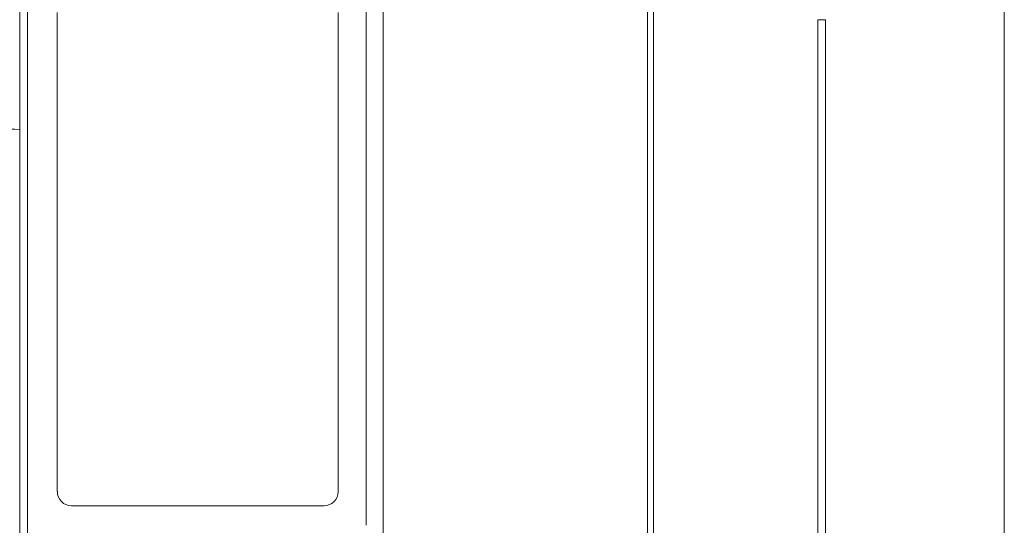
# Model space of a CAD drawing. Header units: millimetres. Extents: x 4 to 836, y 5 to 589.
# Tile 42 of 163: x 476 to 511, y 152 to 170. Entities that reach past the tile are written whole.
import ezdxf

# ---------------------------------------------------------------- set-up
doc = ezdxf.new("R2010")
doc.units = ezdxf.units.MM
doc.layers.add('1', color=7, linetype='Continuous', true_color=0xffffff)

msp = doc.modelspace()

# ---------------------------------------------------------------- linework, layer by layer
at = {"layer": '1', "color": 251, "linetype": 'Continuous', "lineweight": 18}
msp.add_line((510.845, 191.467), (510.845, 52.756), dxfattribs=at)
at = {"layer": '1', "color": 143, "linetype": 'Continuous', "lineweight": 18}
for p, q in [((488.795, 62.175), (488.795, 182.048)), ((475.895, 73.4), (475.895, 170.823)), ((504.495, 169.853), (504.495, 74.369))]:
    msp.add_line(p, q, dxfattribs=at)
at = {"layer": '1', "color": 143, "linetype": 'Continuous', "lineweight": 13}
for p, q in [((498.184, 67.945), (498.184, 176.278)), ((498.394, 176.274), (498.394, 67.948)), ((476.171, 170.823), (476.171, 73.4)), ((504.223, 169.853), (504.495, 169.853)), ((504.223, 74.369), (504.223, 169.853))]:
    msp.add_line(p, q, dxfattribs=at)
at = {"layer": '1', "color": 18, "linetype": 'Continuous', "lineweight": 18}
for p, q in [((477.231, 170.111), (477.231, 153.111)), ((487.198, 153.111), (487.198, 170.111)), ((477.73, 152.611), (486.7, 152.611))]:
    msp.add_line(p, q, dxfattribs=at)
at = {"layer": '1', "color": 9, "linetype": 'Continuous', "lineweight": 18}
msp.add_ellipse((406.761, 158.07), major_axis=(71.634, 7.505), ratio=0.03471, start_param=0.261332, end_param=0.408565, dxfattribs=at)
at = {"layer": '1', "color": 18, "linetype": 'Continuous', "lineweight": 18}
for centre, start_param, end_param in [((477.73, 153.111), 4.712389, 6.283185), ((486.7, 153.111), 0, 1.570796)]:
    msp.add_ellipse(centre, major_axis=(0, -0.5), ratio=0.996711, start_param=start_param, end_param=end_param, dxfattribs=at)
at = {"layer": '1', "color": 143, "linetype": 'Continuous', "lineweight": 18}
msp.add_open_spline([(488.195, 182.049), (488.195, 151.917)], degree=1, dxfattribs=at)

doc.saveas('drawing.dxf')
